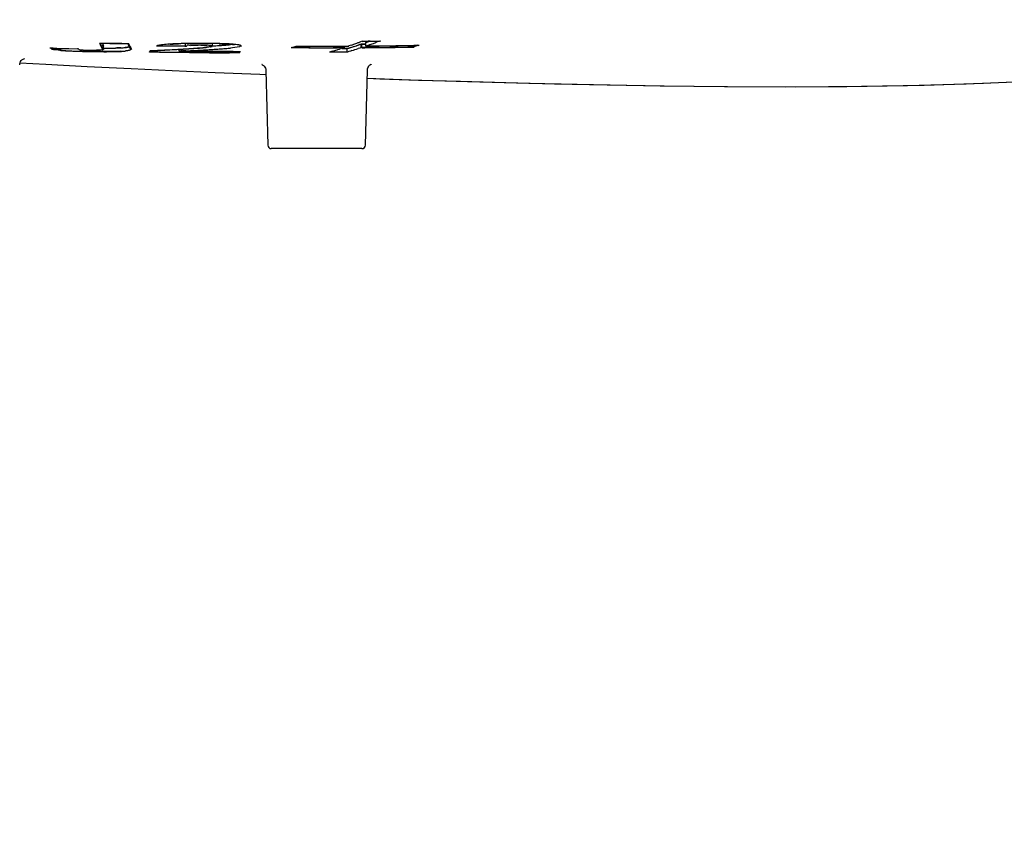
# Model space of a CAD drawing. Header units: millimetres. Extents: x 7426 to 8300, y 124 to 421.
# Tile 100 of 135: x 8196.43 to 8203.51, y 211.2 to 217.05. Entities that reach past the tile are written whole.
import ezdxf

# ---------------------------------------------------------------- set-up
doc = ezdxf.new("R2010")
doc.units = ezdxf.units.MM
doc.linetypes.add('BANKLINE1', pattern=[5.5, 4, -1.5])
doc.layers.add('00_COMPONENTS', color=7, linetype='BANKLINE1')
doc.layers.add('外形图', color=7, linetype='Continuous')
doc.styles.add('微软雅黑', font='msyh.ttc')
doc.dimstyles.new('尺寸标注_1_20比例', dxfattribs={"dimtxt": 2.1, "dimasz": 1.7, "dimexe": 0.5, "dimexo": 0.4, "dimgap": 0.5, "dimtad": 1, "dimdec": 1, "dimlfac": 20, "dimdsep": 46, "dimtxsty": '微软雅黑', "dimcen": 0.09, "dimadec": 0, "dimazin": 0, "dimtp": 0.01, "dimtm": 0.01, "dimtfac": 1, "dimtdec": 1, "dimtofl": 0, "dimtmove": 0, "dimatfit": 3, "dimfxl": 1, "dimtolj": 1, "dimarcsym": 0})

# ---------------------------------------------------------------- blocks, each defined once
blk = doc.blocks.new('*D1503')
at = {"layer": '00_COMPONENTS', "color": 0, "linetype": 'ByBlock', "lineweight": -2, "ltscale": 20}
for p, q in [((8163.9018, 226.9769), (8164.0713, 226.9769)), ((8239.3185, 220.8926), (8245.9197, 219.7286))]:
    blk.add_line(p, q, dxfattribs=at)
blk.add_arc((8204.8126, 226.9769), 41.2413, 182.36195, 347.63805, dxfattribs=at)
at = {"layer": '00_COMPONENTS', "color": 0}
for points in [[(8163.8896, 225.2831), (8163.3231, 225.2714), (8163.5713, 226.9769)], [(8245.3756, 218.0927), (8244.8197, 218.2026), (8245.4273, 219.8154)]]:
    blk.add_solid(points, dxfattribs=at)
at = {"layer": 'Defpoints', "color": 0}
for p in [(8163.5018, 226.9769), (8204.8126, 226.9769), (8238.9246, 220.962), (8182.1501, 192.5203)]:
    blk.add_point(p, dxfattribs=at)
at = {"layer": '00_COMPONENTS', "color": 0, "insert": (8201.3568, 187.4772), "char_height": 2.1, "attachment_point": 5, "rotation": 355, "style": '微软雅黑'}
blk.add_mtext('\\A1;+\\A1;170%%d', dxfattribs=at)

msp = doc.modelspace()

# ---------------------------------------------------------------- linework, layer by layer
at = {"layer": '外形图', "linetype": 'Continuous'}
for p, q in [((8198.8891, 216.899), (8198.8782, 216.8949)), ((8198.8899, 216.897), (8198.8954, 216.8991)), ((8198.8954, 216.8991), (8198.9089, 216.8992)), ((8198.9089, 216.8992), (8198.9224, 216.8994)), ((8198.916, 216.8893), (8198.9381, 216.897)), ((8198.9224, 216.8994), (8198.9359, 216.8996)), ((8198.9377, 216.897), (8198.9268, 216.8931)), ((8198.9359, 216.8996), (8198.9558, 216.8998)), ((8198.9484, 216.8999), (8198.9558, 216.8998)), ((8198.9558, 216.8998), (8198.9761, 216.9001)), ((8199.0028, 216.9006), (8199.0162, 216.9008)), ((8196.6528, 216.8488), (8196.6684, 216.8485)), ((8196.6684, 216.8485), (8196.6955, 216.848)), ((8196.6955, 216.848), (8196.7169, 216.8476)), ((8196.7169, 216.8476), (8196.7282, 216.8474)), ((8196.7282, 216.8474), (8196.7381, 216.8472)), ((8196.7373, 216.8474), (8196.76, 216.8475)), ((8196.7381, 216.8472), (8196.7806, 216.8464)), ((8196.7806, 216.8464), (8196.8438, 216.8454)), ((8197.0095, 216.8844), (8197.0752, 216.8839)), ((8197.012, 216.879), (8197.0095, 216.8844)), ((8197.017, 216.8685), (8197.012, 216.879)), ((8197.0223, 216.8448), (8197.0226, 216.8443)), ((8197.0226, 216.8443), (8197.0239, 216.8419)), ((8197.0239, 216.8419), (8197.0248, 216.8401)), ((8197.0311, 216.8651), (8197.0288, 216.8696)), ((8197.0291, 216.8696), (8197.0315, 216.8651)), ((8197.0314, 216.8645), (8197.0311, 216.8651)), ((8197.0314, 216.8394), (8197.0311, 216.8401)), ((8197.0313, 216.8394), (8197.0313, 216.8645)), ((8197.0752, 216.8839), (8197.1404, 216.8835)), ((8197.0957, 216.8842), (8197.1189, 216.8842)), ((8197.1404, 216.8835), (8197.205, 216.8832)), ((8197.205, 216.8837), (8197.2117, 216.8836)), ((8197.214, 216.8786), (8197.2117, 216.8836)), ((8197.2184, 216.8542), (8197.2227, 216.8454)), ((8197.2227, 216.8454), (8197.2249, 216.8411)), ((8197.2249, 216.8411), (8197.2254, 216.8397)), ((8197.2321, 216.8403), (8197.2318, 216.8411)), ((8197.3671, 216.8303), (8197.3679, 216.8316)), ((8197.3742, 216.8314), (8197.3897, 216.832)), ((8197.442, 216.8638), (8197.4194, 216.864)), ((8197.4871, 216.8635), (8197.442, 216.8638)), ((8197.4933, 216.8369), (8197.5075, 216.8376)), ((8197.5757, 216.8412), (8197.5846, 216.8417)), ((8197.5757, 216.8279), (8197.5757, 216.8412)), ((8197.5951, 216.8288), (8197.5757, 216.8279)), ((8197.5984, 216.8629), (8197.5763, 216.863)), ((8197.5846, 216.8417), (8197.6042, 216.8428)), ((8197.5846, 216.8417), (8197.5951, 216.8282)), ((8197.6204, 216.8628), (8197.5984, 216.8629)), ((8197.6042, 216.8428), (8197.6177, 216.8436)), ((8197.6177, 216.8436), (8197.6312, 216.8444)), ((8197.6204, 216.8628), (8197.6204, 216.8819)), ((8197.6578, 216.846), (8197.6711, 216.8469)), ((8197.6749, 216.8271), (8197.7239, 216.8268)), ((8197.7105, 216.8502), (8197.706, 216.8498)), ((8197.7239, 216.8268), (8197.7724, 216.8265)), ((8197.7724, 216.8265), (8197.8204, 216.8263)), ((8197.8131, 216.8632), (8197.8132, 216.8637)), ((8197.8132, 216.8637), (8197.8132, 216.8823)), ((8197.8204, 216.8263), (8197.868, 216.8261)), ((8197.868, 216.8261), (8197.9617, 216.8259)), ((8198.0054, 216.8264), (8198.015, 216.8264)), ((8198.0137, 216.8647), (8198.0135, 216.8637)), ((8198.0205, 216.8638), (8198.0206, 216.8653)), ((8198.3844, 216.8537), (8198.3805, 216.8524)), ((8198.4208, 216.8522), (8198.3805, 216.8524)), ((8198.4162, 216.8528), (8198.3885, 216.8529)), ((8198.4317, 216.8527), (8198.4162, 216.8528)), ((8198.4163, 216.8636), (8198.4583, 216.8635)), ((8198.4208, 216.8631), (8198.464, 216.8629)), ((8198.4644, 216.852), (8198.4208, 216.8522)), ((8198.4744, 216.8525), (8198.4317, 216.8527)), ((8198.4583, 216.8635), (8198.5002, 216.8634)), ((8198.5062, 216.8518), (8198.4644, 216.852)), ((8198.5168, 216.8524), (8198.4744, 216.8525)), ((8198.6767, 216.8275), (8198.6545, 216.8208)), ((8198.6737, 216.8628), (8198.7145, 216.8629)), ((8198.7227, 216.8524), (8198.6823, 216.8523)), ((8198.7081, 216.8635), (8198.7586, 216.8637)), ((8198.7547, 216.8519), (8198.7136, 216.8518)), ((8198.7145, 216.8629), (8198.7628, 216.8631)), ((8198.755, 216.8525), (8198.7227, 216.8524)), ((8198.7436, 216.8483), (8198.7324, 216.8447)), ((8198.7432, 216.8463), (8198.77, 216.8463)), ((8198.7566, 216.8463), (8198.7437, 216.8463)), ((8198.7584, 216.8631), (8198.7548, 216.8519)), ((8198.7628, 216.8525), (8198.755, 216.8525)), ((8198.77, 216.8463), (8198.7566, 216.8463)), ((8198.7586, 216.8637), (8198.7905, 216.8638)), ((8198.7628, 216.8525), (8198.7628, 216.8633)), ((8198.7628, 216.8631), (8198.7951, 216.8633)), ((8198.7832, 216.8464), (8198.77, 216.8463)), ((8198.77, 216.8463), (8198.7834, 216.8464)), ((8198.7941, 216.8497), (8198.7832, 216.8464)), ((8198.7832, 216.8213), (8198.7832, 216.8464)), ((8198.7834, 216.8463), (8198.7943, 216.8496)), ((8198.7945, 216.8651), (8198.7906, 216.8638)), ((8198.805, 216.853), (8198.7941, 216.8497)), ((8198.805, 216.8279), (8198.7941, 216.8245)), ((8198.7943, 216.8496), (8198.8162, 216.8564)), ((8198.8124, 216.8713), (8198.7945, 216.8651)), ((8198.816, 216.8313), (8198.805, 216.8279)), ((8198.8162, 216.8564), (8198.8496, 216.8671)), ((8198.8607, 216.8707), (8198.8494, 216.8671)), ((8198.8496, 216.8671), (8198.8609, 216.8707)), ((8198.8721, 216.8745), (8198.8607, 216.8707)), ((8198.8721, 216.8494), (8198.8607, 216.8456)), ((8198.8609, 216.8707), (8198.8722, 216.8745)), ((8198.8782, 216.8949), (8198.8672, 216.8909)), ((8198.8835, 216.8783), (8198.8721, 216.8745)), ((8198.8835, 216.8532), (8198.8721, 216.8494)), ((8198.8722, 216.8745), (8198.8837, 216.8783)), ((8198.8835, 216.8532), (8198.8835, 216.8783)), ((8198.8893, 216.8783), (8198.8835, 216.8783)), ((8198.8895, 216.8532), (8198.8835, 216.8532)), ((8198.8838, 216.8783), (8198.8885, 216.8526)), ((8198.8838, 216.8783), (8198.8893, 216.8783)), ((8198.8893, 216.8783), (8198.9159, 216.8785)), ((8198.8956, 216.8784), (8198.8893, 216.8783)), ((8198.8958, 216.8533), (8198.8895, 216.8532)), ((8198.9158, 216.8785), (8198.8956, 216.8784)), ((8198.916, 216.8534), (8198.8958, 216.8533)), ((8198.9268, 216.8931), (8198.9159, 216.8893)), ((8198.9159, 216.8642), (8198.9159, 216.8893)), ((8198.9377, 216.8718), (8198.9159, 216.8642)), ((8198.9159, 216.8642), (8198.9589, 216.8646)), ((8198.9264, 216.8535), (8198.916, 216.8534)), ((8198.9243, 216.8648), (8198.9655, 216.8652)), ((8198.969, 216.8539), (8198.9264, 216.8535)), ((8198.9589, 216.8646), (8199.0016, 216.8651)), ((8198.9655, 216.8652), (8199.0482, 216.8662)), ((8199.0113, 216.8543), (8198.969, 216.8539)), ((8199.0048, 216.8964), (8198.9934, 216.8921)), ((8199.1688, 216.8674), (8199.2097, 216.8681)), ((8199.2097, 216.8681), (8199.2501, 216.8689)), ((8199.2147, 216.8688), (8199.2605, 216.8696)), ((8199.2578, 216.8578), (8199.2177, 216.8571)), ((8199.2211, 216.8566), (8199.2627, 216.8573)), ((8199.2501, 216.8689), (8199.2581, 216.869)), ((8199.2578, 216.8578), (8199.2578, 216.8696)), ((8199.2614, 216.8592), (8199.2578, 216.8579)), ((8199.2581, 216.869), (8199.2902, 216.8696)), ((8199.2605, 216.8696), (8199.2986, 216.8704)), ((8199.2946, 216.8689), (8199.2986, 216.8704)), ((8196.4631, 216.7744), (8196.4639, 216.7745)), ((8197.3673, 216.82), (8197.3605, 216.8201)), ((8197.4409, 216.8194), (8197.3673, 216.8204)), ((8197.3741, 216.8199), (8197.3673, 216.82)), ((8197.4331, 216.8191), (8197.3741, 216.8199)), ((8197.5756, 216.8174), (8197.4331, 216.8191)), ((8197.5137, 216.8185), (8197.4409, 216.8194)), ((8197.5756, 216.8179), (8197.5137, 216.8185)), ((8197.5858, 216.8178), (8197.5756, 216.8179)), ((8197.6573, 216.8171), (8197.5858, 216.8178)), ((8197.7219, 216.8161), (8197.6499, 216.8167)), ((8197.728, 216.8165), (8197.6573, 216.8171)), ((8197.7937, 216.8156), (8197.7219, 216.8161)), ((8197.7978, 216.8161), (8197.728, 216.8165)), ((8197.8667, 216.8157), (8197.7978, 216.8161)), ((8197.9346, 216.8154), (8197.8667, 216.8157)), ((8198.0016, 216.8153), (8197.9346, 216.8154)), ((8198.0083, 216.8148), (8197.9369, 216.815)), ((8197.9617, 216.8259), (8198.0016, 216.8259)), ((8198.0016, 216.8259), (8198.0078, 216.8259)), ((8198.0023, 216.8165), (8198.0016, 216.8154)), ((8198.0037, 216.8188), (8198.0023, 216.8165)), ((8198.0091, 216.8161), (8198.0083, 216.8148)), ((8198.0106, 216.8186), (8198.0091, 216.8161)), ((8198.6843, 216.8207), (8198.6544, 216.8208)), ((8198.6761, 216.8213), (8198.6625, 216.8214)), ((8198.7031, 216.8213), (8198.6761, 216.8213)), ((8198.7166, 216.8212), (8198.7031, 216.8213)), ((8198.7289, 216.8207), (8198.7141, 216.8207)), ((8198.73, 216.8212), (8198.7166, 216.8212)), ((8198.7438, 216.8207), (8198.7289, 216.8207)), ((8198.7434, 216.8212), (8198.73, 216.8212)), ((8198.7832, 216.8213), (8198.7434, 216.8212)), ((8198.7882, 216.8207), (8198.7438, 216.8207)), ((8198.7941, 216.8245), (8198.7832, 216.8213)), ((8196.9126, 216.7178), (8197.2301, 216.7024)), ((8198.1967, 216.6972), (8198.1978, 216.6884)), ((8198.1978, 216.6884), (8198.2118, 216.1512)), ((8198.9133, 216.1512), (8198.9275, 216.6919)), ((8198.9539, 216.733), (8198.9534, 216.7329)), ((8198.9542, 216.7331), (8198.9539, 216.733)), ((8198.1543, 216.6617), (8198.1966, 216.6601)), ((8198.8881, 216.1269), (8198.2368, 216.1269)), ((8198.8883, 216.1269), (8198.237, 216.1269))]:
    msp.add_line(p, q, dxfattribs=at)
for points in [[(8198.9252, 216.6327), (8199.2383, 216.622), (8199.6466, 216.6095), (8200.0876, 216.5976), (8200.5534, 216.5871), (8201.0307, 216.5788), (8201.5146, 216.5734), (8202.0017, 216.5718), (8202.4797, 216.5749), (8202.9284, 216.583), (8203.3555, 216.5967), (8203.7856, 216.6175), (8204.2312, 216.6486), (8204.6666, 216.69), (8205.0666, 216.7394), (8205.4282, 216.7945), (8205.7763, 216.8579), (8206.1323, 216.9339), (8206.504, 217.0261), (8206.5217, 217.0312)], [(8198.9252, 216.6327), (8199.018, 216.6294), (8199.2956, 216.6202), (8199.5961, 216.611), (8199.9231, 216.6018), (8200.273, 216.5931), (8200.6501, 216.5851), (8201.06, 216.5783), (8201.4944, 216.5736), (8201.9355, 216.5718), (8202.3744, 216.5738), (8202.8095, 216.5803), (8203.2319, 216.5921), (8203.6377, 216.6094), (8204.0214, 216.6326), (8204.3757, 216.661), (8204.6989, 216.6936), (8205.0034, 216.7308), (8205.3036, 216.7743), (8205.6044, 216.8252), (8205.9078, 216.8845), (8206.2221, 216.9549)], [(8196.4285, 216.729), (8196.4291, 216.7359), (8196.4314, 216.7444), (8196.4351, 216.7524), (8196.4399, 216.7593), (8196.4447, 216.7643), (8196.4491, 216.7678), (8196.4534, 216.7705), (8196.4572, 216.7724), (8196.4602, 216.7735), (8196.4623, 216.7741), (8196.4631, 216.7744)], [(8196.4291, 216.7436), (8196.6173, 216.733), (8196.9127, 216.7177)], [(8197.2301, 216.7024), (8197.5249, 216.6888), (8197.8327, 216.6752), (8198.1543, 216.6617)], [(8198.17, 216.7307), (8198.1693, 216.7309), (8198.1687, 216.731), (8198.1691, 216.7309), (8198.1706, 216.7304), (8198.1729, 216.7293), (8198.1763, 216.7273), (8198.1809, 216.7239), (8198.1859, 216.719), (8198.1904, 216.7129), (8198.1942, 216.7056), (8198.1967, 216.6972)], [(8198.9275, 216.6919), (8198.9284, 216.6999), (8198.9308, 216.7082), (8198.9344, 216.7156), (8198.9389, 216.7217), (8198.9431, 216.726), (8198.9467, 216.7289), (8198.9499, 216.731), (8198.9525, 216.7324), (8198.954, 216.733), (8198.9542, 216.7331)]]:
    msp.add_lwpolyline(points, dxfattribs=at)
for centre, radius, start, end in [((8198.9431, 215.6728), 1.2271, 89.75132, 90.44457), ((8198.8305, 226.5488), 9.6498, 270.86443, 271.0231), ((8198.966, 218.0145), 1.1148, 270.62384, 271.38934), ((8196.611, 215.1734), 1.6763, 88.0363, 88.79952), ((8196.8135, 218.0227), 1.1928, 265.40112, 265.98832), ((8196.7291, 218.7321), 1.8847, 269.97132, 270.24813), ((8196.8734, 218.8952), 2.0674, 266.02513, 267.00434), ((8196.8759, 218.8556), 2.0276, 265.98764, 266.48438), ((8196.9057, 219.339), 2.5119, 266.48168, 266.90799), ((8196.9263, 219.8683), 3.0419, 266.96663, 267.34629), ((8196.9291, 219.7698), 2.9433, 266.9063, 267.29166), ((8197.005, 221.6431), 4.8184, 267.38841, 268.2059), ((8196.9655, 220.5607), 3.7351, 267.30738, 267.96665), ((8196.9997, 221.4918), 4.6667, 267.95292, 268.23713), ((8196.8698, 217.99), 1.1445, 268.6958, 269.05247), ((8197.0641, 223.341), 6.5174, 268.15427, 268.37571), ((8197.0187, 222.1105), 5.2858, 268.23698, 268.49992), ((8197.0388, 222.4491), 5.6251, 268.37523, 268.64222), ((8196.939, 217.7241), 0.8899, 266.18533, 266.92394), ((8197.0366, 222.7932), 5.9688, 268.49975, 268.74345), ((8196.9517, 217.963), 1.1291, 266.93004, 268.23984), ((8196.9503, 218.0082), 1.1739, 267.42155, 268.66448), ((8196.9507, 217.92), 1.0861, 268.22478, 269.03837), ((8196.9539, 218.1334), 1.2991, 268.6331, 269.05364), ((8196.9642, 217.2355), 0.4013, 266.4617, 267.29845), ((8196.97, 217.3673), 0.5332, 267.34349, 269.10117), ((8196.9725, 217.5116), 0.6775, 269.07565, 270.59112), ((8196.9967, 217.4612), 0.6254, 270.33555, 270.8506), ((8197.5361, 217.1188), 0.5823, 203.67624, 208.06286), ((8196.9926, 217.1313), 0.2973, 272.27528, 273.40875), ((8197.8323, 217.2584), 0.9038, 205.55583, 207.5683), ((8197.8282, 217.2811), 0.899, 206.1903, 207.23929), ((8197.5795, 217.1607), 0.6226, 206.3593, 207.88315), ((8197.0418, 220.2966), 3.4473, 269.82764, 270.91219), ((8197.04, 221.2755), 4.4261, 269.88856, 270.12425), ((8197.0908, 220.5206), 3.6364, 269.3463, 270.07796), ((8197.0419, 220.5285), 3.6791, 270.11981, 270.51728), ((8197.0585, 219.1287), 2.2793, 270.95896, 271.49603), ((8197.1134, 217.6786), 0.828, 272.90595, 274.0227), ((8197.1134, 217.6529), 0.8274, 272.90574, 274.02329), ((8197.1316, 217.4217), 0.5704, 274.00942, 275.41338), ((8197.1316, 217.3963), 0.5701, 274.01, 275.41478), ((8198.0703, 217.2674), 0.9469, 203.94318, 205.87456), ((8199.335, 217.857), 2.3358, 204.76235, 205.78208), ((8196.5466, 235.924), 19.11, 272.46298, 272.58739), ((8196.5822, 235.1382), 18.3234, 272.58738, 272.71434), ((8197.3623, 211.0433), 5.8205, 89.27143, 89.50634), ((8196.64, 234.0147), 17.199, 272.69875, 272.84373), ((8196.6179, 234.3835), 17.5679, 272.71433, 272.84381), ((8196.741, 231.9353), 15.1165, 272.83822, 273.12878), ((8197.5973, 215.4651), 1.4153, 93.55042, 94.24106), ((8197.6146, 215.1297), 1.7518, 93.43677, 93.56589), ((8196.7648, 231.543), 14.7241, 272.89137, 273.15718), ((8196.8762, 229.444), 12.6216, 273.1332, 273.30032), ((8197.6929, 213.2193), 3.6634, 90.79382, 91.9277), ((8196.9258, 231.8984), 15.0851, 272.54296, 272.70658), ((8197.0039, 227.2389), 10.4128, 273.29771, 273.4942), ((8196.8945, 232.5907), 15.7775, 272.64241, 272.8042), ((8197.0518, 226.5406), 9.7135, 273.41915, 273.57672), ((8196.8797, 232.911), 16.0987, 272.70017, 273.13387), ((8197.1416, 224.9837), 8.1534, 273.49379, 273.73614), ((8197.7201, 211.4849), 5.3979, 90.25269, 90.82774), ((8197.79, 229.0476), 12.2207, 269.30644, 269.96538), ((8197.0148, 230.1642), 13.348, 272.79836, 273.15856), ((8197.7012, 216.073), 0.7983, 91.77961, 92.33796), ((8197.2625, 223.2257), 6.3919, 273.66479, 274.01873), ((8197.2501, 223.3235), 6.4897, 273.73566, 274.02809), ((8197.7094, 215.8128), 1.0586, 91.32361, 91.78306), ((8197.7155, 215.5498), 1.3217, 90.93922, 91.32618), ((8197.7211, 215.1774), 1.6942, 89.93829, 90.92233), ((8197.727, 210.1877), 6.6952, 90.01676, 90.26283), ((8197.6999, 216.6242), 0.2466, 86.51824, 87.62562), ((8197.5283, 219.3789), 2.5353, 274.12088, 274.34195), ((8197.5361, 219.3316), 2.4882, 274.01808, 274.45993), ((8197.5643, 218.9059), 2.0609, 274.33767, 274.71049), ((8197.7218, 215.7727), 1.0989, 89.45645, 89.94212), ((8197.72, 213.2693), 3.6017, 89.83013, 89.95449), ((8197.7283, 208.8908), 7.9921, 89.80757, 90.02364), ((8197.5884, 218.6623), 1.8169, 274.45765, 275.00967), ((8197.722, 215.7664), 1.1051, 88.18661, 89.46707), ((8197.6021, 218.4482), 1.6016, 274.70919, 275.15568), ((8197.6383, 218.0483), 1.2002, 275.15158, 275.70116), ((8197.143, 227.8221), 11.0024, 273.16368, 273.36835), ((8197.7367, 210.993), 5.8898, 89.27273, 89.82028), ((8197.767, 216.6245), 0.2457, 83.59024, 84.77615), ((8197.2196, 226.5212), 9.6993, 273.36834, 273.58971), ((8197.7551, 212.5156), 4.3672, 88.91651, 89.26098), ((8197.3711, 224.1216), 7.2698, 273.48643, 273.87432), ((8197.4517, 222.8397), 5.9856, 273.46289, 273.92347), ((8197.4169, 223.3986), 6.5704, 273.57716, 273.88722), ((8197.7722, 213.4163), 3.4663, 88.5072, 88.91757), ((8197.5953, 220.7418), 3.8827, 273.92769, 274.42496), ((8197.5996, 220.7395), 3.8801, 273.8837, 274.37381), ((8197.599, 220.7226), 3.8883, 273.88424, 274.37332), ((8197.789, 214.0154), 2.8675, 87.99406, 88.46246), ((8197.6899, 219.5228), 2.66, 274.42066, 275.08932), ((8197.7106, 219.2907), 2.427, 274.36813, 275.08256), ((8197.7103, 219.2697), 2.4311, 274.36766, 275.08088), ((8198.0539, 238.036), 21.2097, 269.64453, 269.86884), ((8197.7902, 218.3914), 1.5242, 275.09585, 275.7463), ((8197.7905, 218.3642), 1.5221, 275.09354, 275.75572), ((8197.8565, 215.5525), 1.3288, 85.40395, 86.07944), ((8197.2, 220.6969), 4.0216, 287.12852, 287.60394), ((8198.5851, 255.9708), 39.108, 269.82249, 270.12972), ((8198.5933, 258.7832), 41.9199, 269.87283, 270.15703), ((8198.6088, 279.7972), 62.9455, 269.906676, 270.095422), ((8198.6226, 256.2371), 39.3849, 269.84607, 270.08683), ((8197.4283, 220.9516), 4.3089, 286.84138, 287.30618), ((8197.2813, 221.4254), 4.805, 287.29929, 287.57823), ((8197.7357, 220.3106), 3.6191, 287.18461, 287.9223), ((8197.4923, 220.6531), 4.0056, 289.24362, 289.7415), ((8197.7508, 220.2409), 3.572, 287.34911, 288.10232), ((8197.5172, 220.5847), 3.9328, 289.73598, 290.07563), ((8198.6983, 244.2859), 27.434, 270.39728, 270.57094), ((8197.8333, 219.9929), 3.3107, 289.48584, 290.09718), ((8197.8275, 220.0088), 3.3276, 290.09717, 290.50994), ((8198.6102, 253.971), 37.1195, 270.55796, 270.94313), ((8198.6194, 250.0952), 33.2324, 270.65894, 270.94731), ((8198.6572, 250.2254), 33.373, 270.60784, 270.96219), ((8198.609, 251.0008), 34.1374, 270.73719, 271.01671), ((8197.0202, 221.6616), 4.8374, 268.64152, 268.96396), ((8197.0528, 223.532), 6.7077, 268.74331, 268.96993), ((8197.0716, 224.5318), 7.7077, 268.96436, 269.19642), ((8197.0408, 222.8358), 6.0118, 268.96972, 269.27729), ((8197.054, 223.2817), 6.4575, 269.19632, 269.45926), ((8197.0441, 223.0927), 6.2687, 269.2767, 269.55942), ((8197.0445, 222.2714), 5.4471, 269.45907, 269.75472), ((8197.0449, 223.19), 6.366, 269.55896, 269.82339), ((8197.0428, 222.2608), 5.4368, 269.81617, 270.10766), ((8197.0455, 220.8507), 4.0267, 270.10658, 270.47476), ((8198.0796, 264.2231), 47.4083, 269.65445, 269.82752), ((8198.2368, 216.1519), 0.025, 181.49999, 270), ((8198.8881, 216.1519), 0.025, 270, 328.99183), ((8198.8883, 216.1519), 0.025, 270, 358.5)]:
    msp.add_arc(centre, radius, start, end, dxfattribs=at)
for points in [[(8198.8891, 216.899), (8198.9039, 216.8992), (8198.9187, 216.8997), (8198.9336, 216.8998)], [(8196.6684, 216.8487), (8196.6883, 216.8481), (8196.7083, 216.8474), (8196.7282, 216.8473)], [(8197.0028, 216.8849), (8197.0183, 216.8848), (8197.0338, 216.8846), (8197.0493, 216.8844)], [(8197.1553, 216.8266), (8197.1107, 216.8243), (8197.0659, 216.8242), (8197.0212, 216.8243)], [(8197.0751, 216.8495), (8197.1019, 216.8498), (8197.1288, 216.8503), (8197.1556, 216.8516)], [(8197.0788, 216.8241), (8197.1061, 216.8244), (8197.1333, 216.8248), (8197.1605, 216.8262)], [(8197.1189, 216.8842), (8197.1476, 216.8843), (8197.1763, 216.8838), (8197.205, 216.8837)], [(8197.484, 216.8628), (8197.4681, 216.8629), (8197.4522, 216.8631), (8197.4363, 216.8633)], [(8197.5056, 216.8781), (8197.4894, 216.8771), (8197.4732, 216.8759), (8197.4571, 216.8741)], [(8197.5791, 216.8627), (8197.5474, 216.863), (8197.5157, 216.8627), (8197.484, 216.8628)], [(8197.5763, 216.863), (8197.5466, 216.8631), (8197.5169, 216.8633), (8197.4871, 216.8635)], [(8197.5887, 216.8817), (8197.5623, 216.881), (8197.5359, 216.8799), (8197.5095, 216.8784)], [(8197.6266, 216.8623), (8197.6108, 216.8623), (8197.5949, 216.8625), (8197.5791, 216.8627)], [(8197.7255, 216.8834), (8197.6799, 216.8834), (8197.6343, 216.883), (8197.5887, 216.8817)], [(8197.6554, 216.8692), (8197.6736, 216.8709), (8197.6919, 216.8713), (8197.7101, 216.8706)], [(8197.8659, 216.8819), (8197.8191, 216.8831), (8197.7723, 216.8834), (8197.7255, 216.8834)], [(8197.7827, 216.8268), (8197.8292, 216.8268), (8197.8758, 216.827), (8197.9224, 216.8267)], [(8197.8625, 216.8814), (8197.8892, 216.8807), (8197.9159, 216.8797), (8197.9425, 216.8779)], [(8197.9474, 216.8783), (8197.9281, 216.8796), (8197.9087, 216.8805), (8197.8894, 216.8812)], [(8198.0001, 216.8729), (8197.9879, 216.875), (8197.9754, 216.8761), (8197.963, 216.8771)], [(8197.6499, 216.8167), (8197.6252, 216.8169), (8197.6004, 216.8172), (8197.5756, 216.8174)]]:
    msp.add_open_spline(points, degree=3, dxfattribs=at)
for points, knots in [([(8198.9558, 216.8998), (8198.9595, 216.8998), (8198.967, 216.8998), (8198.9744, 216.8998), (8198.9782, 216.8998)], [0, 0, 0, 0, 0.500019, 1, 1, 1, 1]), ([(8198.993, 216.9001), (8198.998, 216.9002), (8199.008, 216.9005), (8199.0179, 216.9007), (8199.0229, 216.9008)], [0, 0, 0, 0, 0.500006, 1, 1, 1, 1]), ([(8196.7341, 216.833), (8196.7214, 216.8339), (8196.697, 216.8387), (8196.6607, 216.8344), (8196.6537, 216.8471)], [0, 0, 0, 0, 0.466376, 1, 1, 1, 1]), ([(8196.8506, 216.8428), (8196.851, 216.841), (8196.86, 216.8388), (8196.8662, 216.8378), (8196.8719, 216.8372)], [0, 0, 0, 0, 0.237225, 1, 1, 1, 1]), ([(8196.8719, 216.8372), (8196.8756, 216.8368), (8196.8841, 216.8362), (8196.8927, 216.8357), (8196.8975, 216.8355)], [0, 0, 0, 0, 0.440009, 1, 1, 1, 1]), ([(8196.9324, 216.8341), (8196.9408, 216.8339), (8196.9573, 216.8337), (8196.9738, 216.8337), (8196.982, 216.8338)], [0, 0, 0, 0, 0.505741, 1, 1, 1, 1]), ([(8197.0052, 216.8349), (8197.0014, 216.8347), (8196.9928, 216.8343), (8196.9842, 216.8342), (8196.9795, 216.8341)], [0, 0, 0, 0, 0.450448, 1, 1, 1, 1]), ([(8196.982, 216.8338), (8196.9859, 216.8338), (8196.9934, 216.8339), (8197.0009, 216.8341), (8197.0044, 216.8343)], [0, 0, 0, 0, 0.53304, 1, 1, 1, 1]), ([(8197.0257, 216.8392), (8197.0263, 216.8387), (8197.0208, 216.8299), (8197.0124, 216.836), (8197.0059, 216.8359)], [0, 0, 0, 0, 0.100855, 1, 1, 1, 1]), ([(8197.0247, 216.8402), (8197.0248, 216.84), (8197.0251, 216.8396), (8197.0255, 216.8394), (8197.0257, 216.8392)], [0, 0, 0, 0, 0.447501, 1, 1, 1, 1]), ([(8197.0315, 216.8641), (8197.0315, 216.8641), (8197.0314, 216.8639), (8197.0313, 216.8638), (8197.0313, 216.8637)], [0, 0, 0, 0, 0.476633, 1, 1, 1, 1]), ([(8197.0314, 216.8651), (8197.0315, 216.865), (8197.0316, 216.8647), (8197.0316, 216.8643), (8197.0315, 216.8641)], [0, 0, 0, 0, 0.515566, 1, 1, 1, 1]), ([(8197.1553, 216.8516), (8197.1494, 216.8513), (8197.137, 216.8508), (8197.1245, 216.8504), (8197.118, 216.8503)], [0, 0, 0, 0, 0.476152, 1, 1, 1, 1]), ([(8197.1556, 216.8516), (8197.1628, 216.852), (8197.1832, 216.8535), (8197.2039, 216.8549), (8197.2166, 216.8587)], [0, 0, 0, 0, 0.355579, 1, 1, 1, 1]), ([(8197.207, 216.8566), (8197.2039, 216.856), (8197.1967, 216.8549), (8197.1894, 216.8542), (8197.1854, 216.8538)], [0, 0, 0, 0, 0.441896, 1, 1, 1, 1]), ([(8197.207, 216.8315), (8197.2039, 216.831), (8197.1967, 216.8299), (8197.1894, 216.8291), (8197.1854, 216.8287)], [0, 0, 0, 0, 0.441897, 1, 1, 1, 1]), ([(8197.2165, 216.8588), (8197.2151, 216.8584), (8197.212, 216.8576), (8197.2088, 216.8569), (8197.207, 216.8566)], [0, 0, 0, 0, 0.448507, 1, 1, 1, 1]), ([(8197.2252, 216.8397), (8197.2253, 216.8378), (8197.218, 216.8332), (8197.2119, 216.8324), (8197.207, 216.8315)], [0, 0, 0, 0, 0.284694, 1, 1, 1, 1]), ([(8197.3605, 216.8201), (8197.3616, 216.8218), (8197.3638, 216.8252), (8197.366, 216.8286), (8197.3671, 216.8303)], [0, 0, 0, 0, 0.495166, 1, 1, 1, 1]), ([(8197.3673, 216.8204), (8197.3683, 216.822), (8197.3704, 216.8253), (8197.3724, 216.8285), (8197.3734, 216.8302)], [0, 0, 0, 0, 0.494836, 1, 1, 1, 1]), ([(8197.3897, 216.832), (8197.3948, 216.8323), (8197.4049, 216.8327), (8197.415, 216.8332), (8197.4201, 216.8334)], [0, 0, 0, 0, 0.500326, 1, 1, 1, 1]), ([(8197.4151, 216.8655), (8197.4145, 216.8652), (8197.4136, 216.8646), (8197.4128, 216.8639), (8197.4124, 216.8636)], [0, 0, 0, 0, 0.546547, 1, 1, 1, 1]), ([(8197.4256, 216.8692), (8197.4234, 216.8687), (8197.4199, 216.8677), (8197.4164, 216.8663), (8197.4151, 216.8655)], [0, 0, 0, 0, 0.585937, 1, 1, 1, 1]), ([(8197.4201, 216.8334), (8197.4251, 216.8336), (8197.435, 216.8341), (8197.4449, 216.8345), (8197.4498, 216.8348)], [0, 0, 0, 0, 0.500358, 1, 1, 1, 1]), ([(8197.4571, 216.8741), (8197.451, 216.8735), (8197.4404, 216.8721), (8197.4299, 216.8703), (8197.4256, 216.8692)], [0, 0, 0, 0, 0.577395, 1, 1, 1, 1]), ([(8197.5097, 216.8777), (8197.5192, 216.8783), (8197.5392, 216.8794), (8197.5592, 216.8802), (8197.5696, 216.8805)], [0, 0, 0, 0, 0.47796, 1, 1, 1, 1]), ([(8197.6219, 216.83), (8197.6175, 216.8298), (8197.6085, 216.8294), (8197.5996, 216.829), (8197.5951, 216.8288)], [0, 0, 0, 0, 0.499574, 1, 1, 1, 1]), ([(8197.6499, 216.8695), (8197.6428, 216.8688), (8197.6326, 216.8758), (8197.6272, 216.8633), (8197.6283, 216.863)], [0, 0, 0, 0, 0.863512, 1, 1, 1, 1]), ([(8197.6554, 216.8699), (8197.6544, 216.8699), (8197.6526, 216.8697), (8197.6508, 216.8696), (8197.6499, 216.8695)], [0, 0, 0, 0, 0.521068, 1, 1, 1, 1]), ([(8197.6687, 216.8706), (8197.6663, 216.8706), (8197.6619, 216.8703), (8197.6575, 216.8701), (8197.6554, 216.8699)], [0, 0, 0, 0, 0.526576, 1, 1, 1, 1]), ([(8197.7307, 216.871), (8197.7347, 216.871), (8197.7425, 216.871), (8197.7503, 216.8708), (8197.7541, 216.8707)], [0, 0, 0, 0, 0.512654, 1, 1, 1, 1]), ([(8197.747, 216.8524), (8197.7522, 216.8528), (8197.7622, 216.8537), (8197.7721, 216.8548), (8197.7768, 216.8554)], [0, 0, 0, 0, 0.520794, 1, 1, 1, 1]), ([(8197.7541, 216.8707), (8197.758, 216.8706), (8197.7642, 216.8703), (8197.7705, 216.8699), (8197.7726, 216.8692)], [0, 0, 0, 0, 0.629642, 1, 1, 1, 1]), ([(8197.7894, 216.8692), (8197.7845, 216.8697), (8197.7737, 216.8704), (8197.7629, 216.8708), (8197.757, 216.871)], [0, 0, 0, 0, 0.450454, 1, 1, 1, 1]), ([(8197.7856, 216.8575), (8197.7813, 216.8568), (8197.7719, 216.8556), (8197.7625, 216.8546), (8197.7575, 216.8541)], [0, 0, 0, 0, 0.466808, 1, 1, 1, 1]), ([(8197.7983, 216.8598), (8197.7964, 216.8593), (8197.7922, 216.8585), (8197.7879, 216.8578), (8197.7856, 216.8575)], [0, 0, 0, 0, 0.456112, 1, 1, 1, 1]), ([(8197.8132, 216.8637), (8197.813, 216.8655), (8197.8043, 216.8671), (8197.7991, 216.8682), (8197.7944, 216.8687)], [0, 0, 0, 0, 0.274972, 1, 1, 1, 1]), ([(8197.8025, 216.8609), (8197.8019, 216.8607), (8197.8005, 216.8603), (8197.799, 216.86), (8197.7983, 216.8598)], [0, 0, 0, 0, 0.464682, 1, 1, 1, 1]), ([(8197.7987, 216.8585), (8197.8011, 216.8589), (8197.8052, 216.8598), (8197.8093, 216.8609), (8197.8108, 216.8616)], [0, 0, 0, 0, 0.58657, 1, 1, 1, 1]), ([(8197.9425, 216.8779), (8197.9476, 216.8775), (8197.9571, 216.8768), (8197.9667, 216.8759), (8197.9712, 216.8755)], [0, 0, 0, 0, 0.525378, 1, 1, 1, 1]), ([(8198.0135, 216.8637), (8198.0124, 216.8615), (8197.9865, 216.8538), (8197.9646, 216.852), (8197.9431, 216.8498)], [0, 0, 0, 0, 0.103479, 1, 1, 1, 1]), ([(8198.0085, 216.8713), (8198.0072, 216.8716), (8198.0044, 216.8722), (8198.0016, 216.8727), (8198.0001, 216.8729)], [0, 0, 0, 0, 0.468748, 1, 1, 1, 1]), ([(8198.0207, 216.8653), (8198.0203, 216.8667), (8198.0157, 216.8695), (8198.0115, 216.8706), (8198.0085, 216.8713)], [0, 0, 0, 0, 0.325588, 1, 1, 1, 1]), ([(8198.0135, 216.8657), (8198.0136, 216.8656), (8198.0138, 216.8653), (8198.0138, 216.8649), (8198.0138, 216.8647)], [0, 0, 0, 0, 0.516997, 1, 1, 1, 1]), ([(8198.0187, 216.8621), (8198.0191, 216.8623), (8198.0197, 216.8628), (8198.0203, 216.8634), (8198.0205, 216.8638)], [0, 0, 0, 0, 0.565441, 1, 1, 1, 1]), ([(8199.2902, 216.8696), (8199.2854, 216.8679), (8199.2758, 216.8643), (8199.2662, 216.8608), (8199.2614, 216.8592)], [0, 0, 0, 0, 0.500731, 1, 1, 1, 1]), ([(8198.7141, 216.8207), (8198.7091, 216.8207), (8198.6992, 216.8207), (8198.6892, 216.8207), (8198.6843, 216.8207)], [0, 0, 0, 0, 0.500017, 1, 1, 1, 1])]:
    msp.add_open_spline(points, degree=3, knots=knots, dxfattribs=at)

# ---------------------------------------------------------------- dimensions: what is measured, and where the dimension line sits
at = {"layer": '00_COMPONENTS', "linetype": 'ByBlock', "ltscale": 20}
dim = msp.add_angular_dim_3p(base=(8182.1501, 192.5203), center=(8204.8126, 226.9769), p1=(8163.5018, 226.9769), p2=(8238.9246, 220.962), text='\\A1;+<>', dimstyle='尺寸标注_1_20比例', dxfattribs=at)
dim.commit()
dim.dimension.update_dxf_attribs({"geometry": '*D1503', "text_midpoint": (8201.3568, 187.4772)})

doc.saveas('drawing.dxf')
